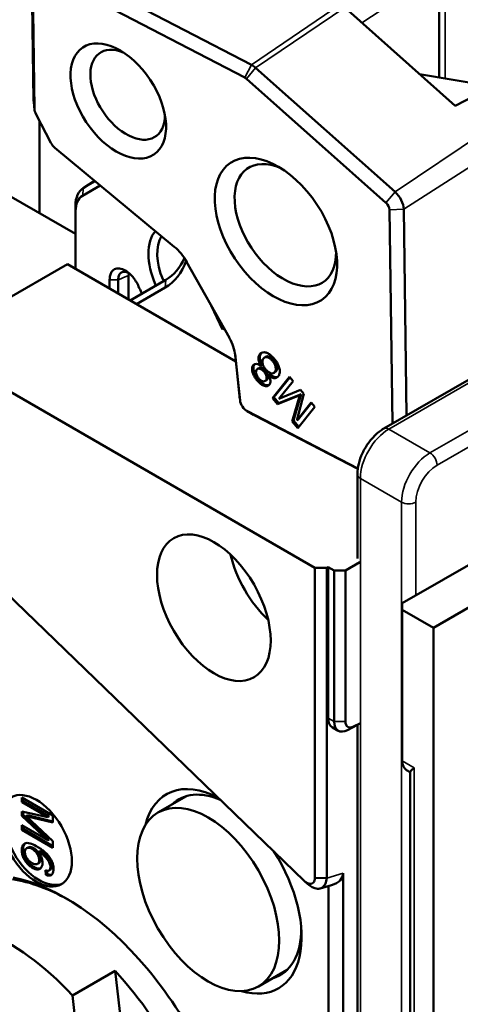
# Model space of a CAD drawing. Header units: millimetres. Extents: x 0 to 5104, y -184 to 1188.
# Tile 144 of 221: x 1515 to 1529, y 291 to 324. Entities that reach past the tile are written whole.
import ezdxf

# ---------------------------------------------------------------- set-up
doc = ezdxf.new("R2010")
doc.units = ezdxf.units.MM
doc.header["$LTSCALE"] = 2
doc.layers.add('Sichtbar (ISO)', color=7, linetype='Continuous', lineweight=50)
doc.layers.add('Sichtbar schmal (ISO)', color=7, linetype='Continuous', lineweight=35)

msp = doc.modelspace()

# ---------------------------------------------------------------- linework, layer by layer
at = {"layer": 'Sichtbar (ISO)'}
for p, q in [((1522.33, 322.112), (1516.49, 325.149)), ((1528.561, 325.289), (1528.561, 321.696)), ((1516.271, 324.727), (1522.111, 321.69)), ((1515.059, 324.166), (1515.106, 320.934)), ((1529.091, 320.756), (1525.427, 324.017)), ((1515.135, 320.655), (1515.088, 323.887)), ((1507.114, 321.914), (1516.491, 316.5)), ((1527.099, 317.894), (1522.466, 322.017)), ((1527.914, 321.804), (1530.343, 321.398)), ((1522.164, 321.653), (1526.797, 317.53)), ((1529.091, 320.756), (1530.343, 321.398)), ((1515.137, 320.625), (1515.11, 320.872)), ((1515.678, 319.523), (1515.186, 320.47)), ((1515.304, 320.243), (1515.304, 317.185)), ((1519.773, 316.077), (1515.807, 319.362)), ((1517.126, 318.269), (1516.748, 318.019)), ((1516.765, 318.03), (1517.148, 318.251)), ((1517.318, 318.11), (1516.729, 317.77)), ((1516.491, 315.342), (1516.491, 317.421)), ((1516.496, 317.255), (1516.496, 315.339)), ((1526.909, 317.306), (1527.012, 310.201)), ((1527.483, 310.473), (1527.384, 317.323)), ((1521.599, 313.054), (1520.183, 315.578)), ((1516.224, 315.496), (1514.009, 314.217)), ((1516.224, 315.496), (1521.815, 312.268)), ((1517.627, 314.686), (1517.627, 314.982)), ((1517.915, 314.979), (1517.915, 314.52)), ((1518.257, 315.125), (1518.257, 314.356)), ((1519.494, 314.977), (1518.308, 314.293)), ((1518.521, 314.17), (1519.468, 314.717)), ((1520.998, 314.126), (1521.377, 313.327)), ((1521.377, 313.327), (1521.419, 313.374)), ((1511.921, 312.647), (1524.439, 305.419)), ((1531.249, 312.647), (1526.723, 310.035)), ((1521.789, 312.514), (1521.926, 311.225)), ((1521.953, 310.975), (1521.795, 312.47)), ((1522.753, 312.391), (1522.798, 312.42)), ((1522.529, 312.016), (1522.574, 312.046)), ((1522.687, 312.147), (1522.643, 312.118)), ((1523.08, 311.891), (1523.125, 311.921)), ((1522.792, 311.619), (1522.837, 311.648)), ((1522.901, 311.81), (1522.946, 311.84)), ((1523.598, 311.752), (1523.035, 311.046)), ((1523.609, 311.739), (1523.08, 311.076)), ((1523.246, 311.02), (1523.717, 311.611)), ((1523.717, 311.611), (1523.598, 311.752)), ((1523.961, 311.322), (1523.246, 311.02)), ((1524.072, 311.19), (1523.961, 311.322)), ((1523.08, 311.076), (1523.035, 311.046)), ((1523.035, 311.046), (1523.201, 310.849)), ((1523.08, 311.076), (1523.246, 310.878)), ((1523.201, 310.849), (1523.937, 311.151)), ((1523.982, 311.181), (1523.246, 310.878)), ((1523.937, 311.151), (1523.684, 310.275)), ((1523.729, 310.305), (1523.982, 311.181)), ((1523.843, 310.311), (1524.072, 311.19)), ((1523.982, 311.181), (1523.937, 311.151)), ((1525.862, 308.707), (1522.198, 310.612)), ((1523.246, 310.878), (1523.201, 310.849)), ((1524.314, 310.901), (1523.843, 310.311)), ((1523.87, 310.055), (1524.433, 310.76)), ((1524.325, 310.888), (1523.888, 310.34)), ((1524.433, 310.76), (1524.314, 310.901)), ((1522.425, 310.486), (1525.861, 308.699)), ((1523.729, 310.305), (1523.684, 310.275)), ((1523.684, 310.275), (1523.87, 310.055)), ((1523.729, 310.305), (1523.904, 310.097)), ((1523.888, 310.34), (1523.843, 310.311)), ((1525.849, 308.521), (1525.849, 305.719)), ((1533.513, 307.801), (1527.338, 304.236)), ((1535.912, 307.777), (1528.369, 303.422)), ((1524.085, 295.02), (1512.104, 306.6)), ((1524.439, 295.115), (1524.439, 305.419)), ((1524.829, 305.413), (1524.439, 305.419)), ((1524.829, 305.413), (1524.877, 305.438)), ((1524.829, 305.413), (1524.829, 295.109)), ((1524.877, 305.438), (1524.877, 300.425)), ((1525.075, 305.324), (1524.877, 305.438)), ((1525.925, 305.597), (1525.452, 305.324)), ((1525.075, 300.311), (1525.075, 305.324)), ((1525.452, 305.324), (1525.075, 305.324)), ((1525.452, 305.324), (1525.452, 300.311)), ((1527.338, 304.018), (1527.338, 304.236)), ((1527.338, 304.018), (1527.338, 299.005)), ((1528.369, 303.422), (1527.338, 304.018)), ((1528.369, 303.422), (1528.369, 271.228)), ((1525.849, 300.195), (1525.522, 300.025)), ((1525.925, 300.245), (1525.72, 300.14)), ((1525.849, 300.198), (1525.849, 282.27)), ((1525.213, 300.006), (1525.022, 300.116)), ((1527.6, 298.628), (1527.476, 298.7)), ((1527.6, 280.299), (1527.6, 298.634)), ((1514.708, 297.636), (1514.708, 297.789)), ((1514.708, 297.789), (1515.745, 297.19)), ((1514.755, 297.664), (1514.708, 297.636)), ((1515.576, 297.135), (1514.708, 297.636)), ((1514.755, 297.761), (1514.755, 297.664)), ((1515.623, 297.163), (1514.755, 297.664)), ((1520.18, 297.834), (1519.231, 297.287)), ((1514.708, 297.183), (1514.708, 297.325)), ((1515.576, 297.135), (1514.708, 297.325)), ((1514.755, 297.21), (1514.708, 297.183)), ((1514.755, 297.315), (1514.755, 297.21)), ((1515.623, 296.396), (1514.755, 297.21)), ((1514.905, 297.198), (1514.857, 297.171)), ((1515.745, 296.99), (1514.905, 297.198)), ((1514.708, 297.183), (1515.576, 296.369)), ((1514.708, 296.718), (1514.708, 296.87)), ((1514.708, 296.87), (1515.576, 296.369)), ((1515.745, 296.332), (1514.857, 297.171)), ((1514.857, 297.171), (1515.745, 296.952)), ((1515.623, 297.163), (1515.576, 297.135)), ((1515.745, 297.19), (1515.745, 296.952)), ((1514.755, 296.745), (1514.708, 296.718)), ((1515.745, 296.119), (1514.708, 296.718)), ((1514.755, 296.843), (1514.755, 296.745)), ((1515.745, 296.174), (1514.755, 296.745)), ((1515.623, 296.396), (1515.576, 296.369)), ((1515.745, 296.332), (1515.745, 296.119)), ((1514.872, 296.104), (1514.919, 296.131)), ((1515.308, 296.012), (1515.261, 295.985)), ((1515.231, 295.581), (1515.278, 295.608)), ((1515.499, 295.37), (1515.51, 295.218)), ((1515.51, 295.218), (1515.557, 295.245)), ((1515.557, 295.245), (1515.549, 295.356)), ((1515.615, 295.364), (1515.662, 295.391)), ((1525.373, 295.27), (1525.373, 283.409)), ((1524.439, 295.115), (1524.829, 295.109)), ((1524.612, 294.767), (1524.987, 294.879)), ((1524.89, 283.846), (1524.89, 294.85)), ((1516.392, 291.218), (1517.806, 292.034)), ((1519.109, 280.708), (1517.806, 292.034)), ((1523.513, 292.061), (1522.564, 291.513)), ((1517.695, 279.891), (1516.392, 291.218))]:
    msp.add_line(p, q, dxfattribs=at)
for centre, major_axis, ratio in [((1517.914, 320.915), (-1.178, 1.779), 0.596562), ((1523.145, 316.582), (-1.509, 2.279), 0.596562), ((1521.086, 304.089), (-1.333, 2.309), 0.57735), ((1515.195, 296.35), (-0.833, 1.443), 0.57735), ((1520.898, 294.4), (1.667, -2.887), 0.57735), ((1513.977, 289.02), (-0.933, 1.617), 0.57735)]:
    msp.add_ellipse(centre, major_axis=major_axis, ratio=ratio, dxfattribs=at)
for centre, major_axis, ratio, start_param, end_param in [((1518.226, 321.122), (-0.92, 1.389), 0.596562, 5.563649, 10.144315), ((1522.337, 321.661), (-0.308, 0.465), 0.596562, 5.129639, 5.461252), ((1522.114, 321.513), (0.12, -0.182), 0.596562, 1.988047, 2.319659), ((1515.322, 320.537), (0.131, -0.246), 0.544251, 3.951842, 4.695114), ((1515.838, 319.546), (-0.165, 0.233), 0.518639, 1.310877, 2.054149), ((1523.458, 316.789), (-1.252, 1.89), 0.596562, 5.533586, 10.174378), ((1526.97, 317.538), (-0.308, 0.465), 0.596562, 3.890455, 5.129639), ((1526.747, 317.391), (0.12, -0.182), 0.596562, 0.748863, 1.988047), ((1520.285, 315.057), (-0.97, 1.68), 0.57735, 0.195281, 1.385784), ((1520.431, 315.142), (-0.867, 1.501), 0.57735, 0.29898, 1.355444), ((1519.557, 315.328), (-0.616, 0.93), 0.596562, 4.588587, 5.181999), ((1517.376, 318.032), (2.166, -3.27), 0.596562, 6.246269, 6.719106), ((1517.509, 318.121), (2.054, -3.101), 0.596562, 6.246269, 6.666652), ((1520.285, 315.057), (1.432, -2.481), 0.57735, 4.505801, 4.58685), ((1520.972, 312.804), (-0.616, 0.93), 0.596562, 3.995175, 4.588587), ((1523.443, 305.45), (-1.333, 2.309), 0.57735, 1.084101, 2.057491), ((1525.373, 300.683), (0.361, 0.561), 0.606728, 2.385264, 3.170662), ((1525.546, 300.583), (-0.333, -0.577), 0.57735, 5.497787, 7.016224), ((1525.735, 300.474), (-0.2, -0.346), 0.57735, 5.497787, 7.016224), ((1527.809, 299.277), (-0.333, -0.577), 0.57735, 5.497787, 6.283185), ((1521.369, 294.672), (-1.86, 3.221), 0.57735, 5.555325, 6.823814), ((1521.604, 294.808), (-1.684, 2.917), 0.57735, 5.625828, 6.427393), ((1515.289, 296.404), (0.833, -1.443), 0.57735, 3.198191, 6.226587), ((1521.369, 294.672), (1.86, -3.221), 0.57735, 5.742556, 7.931573), ((1524.405, 295.401), (-0.962, 0.192), 0.55862, 2.327212, 3.252665), ((1516.317, 287.909), (-3.95, 6.842), 0.57735, 5.510367, 5.848438), ((1516.176, 287.827), (-4.05, 7.015), 0.57735, 4.213013, 5.808795), ((1514.243, 286.711), (-3.833, 6.64), 0.57735, 5.090268, 6.188045), ((1521.604, 294.808), (1.684, -2.917), 0.57735, 6.138978, 7.078457), ((1515.657, 287.528), (3.833, -6.64), 0.57735, 6.188045, 8.231861)]:
    msp.add_ellipse(centre, major_axis=major_axis, ratio=ratio, start_param=start_param, end_param=end_param, dxfattribs=at)
for points in [[(1515.106, 320.934), (1515.106, 320.914), (1515.107, 320.893), (1515.11, 320.872)], [(1516.491, 317.421), (1516.49, 317.721), (1516.6, 317.934), (1516.765, 318.03)], [(1518.263, 315.203), (1518.259, 315.178), (1518.257, 315.152), (1518.257, 315.125)], [(1521.926, 311.225), (1521.926, 311.222), (1521.926, 311.219), (1521.926, 311.216)], [(1521.953, 310.973), (1521.944, 311.054), (1521.935, 311.135), (1521.926, 311.216)], [(1522.198, 310.612), (1522.139, 310.643), (1522.02, 310.755), (1521.96, 310.908), (1521.953, 310.975)], [(1522.403, 310.498), (1522.331, 310.538), (1522.26, 310.577), (1522.189, 310.617)], [(1522.403, 310.498), (1522.41, 310.494), (1522.418, 310.49), (1522.425, 310.486)], [(1524.242, 294.884), (1524.198, 294.922), (1524.153, 294.96), (1524.109, 294.998)]]:
    msp.add_open_spline(points, degree=3, dxfattribs=at)
for points, knots in [([(1516.729, 317.77), (1516.655, 317.728), (1516.597, 317.66), (1516.517, 317.483), (1516.496, 317.375), (1516.496, 317.255)], [0, 0, 0, 0, 0.0663412, 0.0663412, 0.1327016, 0.1327016, 0.1327016, 0.1327016]), ([(1517.627, 314.982), (1517.627, 315.033), (1517.633, 315.081), (1517.656, 315.168), (1517.672, 315.207), (1517.734, 315.3), (1517.784, 315.328), (1517.878, 315.36), (1517.937, 315.361), (1518.064, 315.332), (1518.13, 315.301), (1518.257, 315.215), (1518.325, 315.157), (1518.432, 315.03), (1518.468, 314.979), (1518.535, 314.871), (1518.564, 314.814), (1518.589, 314.757)], [0, 0, 0, 0, 0.0283746, 0.0283746, 0.0567631, 0.0567631, 0.1095878, 0.1095878, 0.1738274, 0.1738274, 0.2381922, 0.2381922, 0.2988195, 0.2988195, 0.3344191, 0.3344191, 0.3702467, 0.3702467, 0.3702467, 0.3702467]), ([(1518.271, 315.199), (1518.235, 315.218), (1518.2, 315.231), (1518.121, 315.248), (1518.079, 315.246), (1518.025, 315.226), (1518.008, 315.216), (1517.966, 315.181), (1517.944, 315.149), (1517.919, 315.071), (1517.914, 315.027), (1517.915, 314.979)], [0.0820961, 0.0820961, 0.0820961, 0.0820961, 0.1045766, 0.1045766, 0.1350883, 0.1350883, 0.1501394, 0.1501394, 0.1791735, 0.1791735, 0.2061483, 0.2061483, 0.2061483, 0.2061483]), ([(1522.901, 311.81), (1522.943, 311.777), (1523.026, 311.723), (1523.127, 311.704), (1523.21, 311.747), (1523.264, 311.836), (1523.28, 311.954), (1523.254, 312.087), (1523.188, 312.225), (1523.095, 312.357), (1522.985, 312.468), (1522.871, 312.546), (1522.76, 312.578), (1522.661, 312.56), (1522.59, 312.494), (1522.558, 312.39), (1522.574, 312.266), (1522.616, 312.168), (1522.643, 312.118)], [0.0087155, 0.0087155, 0.0087155, 0.0087155, 0.0664555, 0.1339241, 0.1987028, 0.2588099, 0.3195897, 0.382152, 0.4423923, 0.4989775, 0.5553893, 0.6153762, 0.6776956, 0.7392987, 0.8011257, 0.8659653, 0.9323066, 0.9907361, 0.9907361, 0.9907361, 0.9907361]), ([(1522.687, 312.147), (1522.66, 312.198), (1522.618, 312.295), (1522.603, 312.42), (1522.629, 312.507), (1522.66, 312.544), (1522.671, 312.554)], [-0.9907361, -0.9907361, -0.9907361, -0.9907361, -0.9323066, -0.8659653, -0.8011257, -0.7712259, -0.7712259, -0.7712259, -0.7712259]), ([(1522.8, 312.005), (1522.775, 312.035), (1522.732, 312.102), (1522.694, 312.206), (1522.693, 312.301), (1522.723, 312.374), (1522.783, 312.412), (1522.862, 312.412), (1522.948, 312.37), (1523.003, 312.319), (1523.028, 312.291)], [-0.9807691, -0.9807691, -0.9807691, -0.9807691, -0.863713, -0.7422682, -0.6198383, -0.4992808, -0.3786233, -0.2570459, -0.135218, -0.0192309, -0.0192309, -0.0192309, -0.0192309]), ([(1523.073, 312.32), (1523.048, 312.349), (1522.992, 312.4), (1522.907, 312.442), (1522.84, 312.442), (1522.808, 312.427), (1522.798, 312.42)], [0.0192309, 0.0192309, 0.0192309, 0.0192309, 0.135218, 0.2570459, 0.3786233, 0.4419026, 0.4419026, 0.4419026, 0.4419026]), ([(1523.028, 312.291), (1523.054, 312.261), (1523.102, 312.192), (1523.142, 312.084), (1523.144, 311.987), (1523.113, 311.911), (1523.051, 311.869), (1522.972, 311.87), (1522.883, 311.917), (1522.825, 311.973), (1522.8, 312.005)], [-0.9807691, -0.9807691, -0.9807691, -0.9807691, -0.8627583, -0.7400638, -0.6176216, -0.4999794, -0.3819932, -0.258671, -0.135929, -0.0192308, -0.0192308, -0.0192308, -0.0192308]), ([(1523.125, 311.921), (1523.135, 311.927), (1523.162, 311.952), (1523.189, 312.017), (1523.187, 312.114), (1523.146, 312.221), (1523.099, 312.29), (1523.073, 312.32)], [0.4388787, 0.4388787, 0.4388787, 0.4388787, 0.4999794, 0.6176216, 0.7400638, 0.8627583, 0.9807691, 0.9807691, 0.9807691, 0.9807691]), ([(1522.643, 312.118), (1522.608, 312.144), (1522.542, 312.182), (1522.458, 312.19), (1522.389, 312.149), (1522.338, 312.047), (1522.36, 311.902), (1522.443, 311.739), (1522.52, 311.631), (1522.609, 311.539), (1522.717, 311.462), (1522.807, 311.437), (1522.887, 311.455), (1522.941, 311.501), (1522.971, 311.586), (1522.96, 311.688), (1522.924, 311.769), (1522.901, 311.81)], [-0.988471, -0.988471, -0.988471, -0.988471, -0.9282595, -0.8611026, -0.7966476, -0.7333475, -0.6082523, -0.553195, -0.4998536, -0.4456108, -0.3880614, -0.3051389, -0.2638997, -0.2020742, -0.1377096, -0.0705114, -0.0108447, -0.0108447, -0.0108447, -0.0108447]), ([(1522.918, 311.484), (1522.903, 311.478), (1522.851, 311.467), (1522.761, 311.491), (1522.654, 311.568), (1522.565, 311.661), (1522.488, 311.768), (1522.404, 311.931), (1522.383, 312.076), (1522.422, 312.154), (1522.441, 312.175), (1522.442, 312.176)], [0.2667703, 0.2667703, 0.2667703, 0.2667703, 0.3051389, 0.3880614, 0.4456108, 0.4998536, 0.553195, 0.6082523, 0.7333475, 0.7966476, 0.8012505, 0.8012505, 0.8012505, 0.8012505]), ([(1522.566, 311.712), (1522.547, 311.736), (1522.513, 311.789), (1522.481, 311.871), (1522.479, 311.943), (1522.505, 312.001), (1522.552, 312.033), (1522.612, 312.032), (1522.679, 311.997), (1522.723, 311.957), (1522.743, 311.934)], [-0.9807691, -0.9807691, -0.9807691, -0.9807691, -0.8645782, -0.7420545, -0.6173808, -0.4994818, -0.3819126, -0.2586095, -0.1358472, -0.0192309, -0.0192309, -0.0192309, -0.0192309]), ([(1522.743, 311.934), (1522.764, 311.91), (1522.801, 311.856), (1522.836, 311.77), (1522.84, 311.692), (1522.816, 311.631), (1522.767, 311.601), (1522.701, 311.605), (1522.631, 311.643), (1522.587, 311.686), (1522.566, 311.712)], [-0.9807691, -0.9807691, -0.9807691, -0.9807691, -0.8632766, -0.7412296, -0.6178638, -0.4976611, -0.3777093, -0.2567226, -0.1354424, -0.0192308, -0.0192308, -0.0192308, -0.0192308]), ([(1522.788, 311.963), (1522.768, 311.986), (1522.724, 312.027), (1522.656, 312.062), (1522.606, 312.062), (1522.581, 312.05), (1522.574, 312.046)], [0.0192309, 0.0192309, 0.0192309, 0.0192309, 0.1358472, 0.2586095, 0.3819126, 0.438799, 0.438799, 0.438799, 0.438799]), ([(1522.837, 311.648), (1522.844, 311.653), (1522.865, 311.672), (1522.885, 311.722), (1522.88, 311.8), (1522.846, 311.885), (1522.809, 311.939), (1522.788, 311.963)], [0.4421031, 0.4421031, 0.4421031, 0.4421031, 0.4976611, 0.6178638, 0.7412296, 0.8632766, 0.9807691, 0.9807691, 0.9807691, 0.9807691]), ([(1523.205, 311.754), (1523.194, 311.749), (1523.151, 311.737), (1523.07, 311.753), (1522.988, 311.806), (1522.946, 311.84)], [-0.1595469, -0.1595469, -0.1595469, -0.1595469, -0.1339241, -0.0664555, -0.0087155, -0.0087155, -0.0087155, -0.0087155]), ([(1526.723, 310.035), (1526.623, 309.977), (1526.529, 309.904), (1526.354, 309.738), (1526.274, 309.644), (1526.13, 309.441), (1526.067, 309.332), (1525.963, 309.106), (1525.922, 308.989), (1525.865, 308.755), (1525.849, 308.637), (1525.849, 308.521)], [0, 0, 0, 0, 0.314159, 0.314159, 0.628319, 0.628319, 0.942478, 0.942478, 1.256637, 1.256637, 1.570796, 1.570796, 1.570796, 1.570796]), ([(1527.737, 298.774), (1527.695, 298.74), (1527.657, 298.708), (1527.612, 298.662), (1527.6, 298.645), (1527.6, 298.634)], [0, 0, 0, 0, 0.04194307, 0.04194307, 0.07766028, 0.07766028, 0.07766028, 0.07766028]), ([(1515.51, 295.218), (1515.547, 295.204), (1515.618, 295.186), (1515.693, 295.202), (1515.745, 295.27), (1515.77, 295.376), (1515.765, 295.498), (1515.731, 295.627), (1515.671, 295.751), (1515.589, 295.862), (1515.495, 295.96), (1515.4, 296.039), (1515.296, 296.11), (1515.147, 296.198), (1514.962, 296.282), (1514.826, 296.283), (1514.748, 296.211), (1514.711, 296.12), (1514.705, 296.007), (1514.731, 295.876), (1514.784, 295.743), (1514.859, 295.625), (1514.953, 295.529), (1515.059, 295.452), (1515.164, 295.404), (1515.256, 295.394), (1515.334, 295.426), (1515.386, 295.498), (1515.405, 295.605), (1515.39, 295.729), (1515.342, 295.853), (1515.29, 295.941), (1515.261, 295.985)], [0.0083889, 0.0083889, 0.0083889, 0.0083889, 0.0374572, 0.0723463, 0.1067, 0.1379179, 0.1690127, 0.2011667, 0.2337751, 0.2642328, 0.2904124, 0.3165919, 0.3384358, 0.3586531, 0.4036544, 0.4633947, 0.4964887, 0.5290524, 0.5616864, 0.5941377, 0.6269564, 0.6606322, 0.6928601, 0.7227853, 0.7531407, 0.7861921, 0.82037, 0.8550666, 0.8900195, 0.9255892, 0.9605087, 0.9905415, 0.9905415, 0.9905415, 0.9905415]), ([(1515.334, 295.436), (1515.323, 295.432), (1515.284, 295.423), (1515.211, 295.431), (1515.106, 295.479), (1515, 295.556), (1514.906, 295.652), (1514.831, 295.77), (1514.778, 295.903), (1514.752, 296.034), (1514.758, 296.148), (1514.789, 296.224), (1514.818, 296.258), (1514.83, 296.268)], [-0.8002109, -0.8002109, -0.8002109, -0.8002109, -0.7861921, -0.7531407, -0.7227853, -0.6928601, -0.6606322, -0.6269564, -0.5941377, -0.5616864, -0.5290524, -0.4964887, -0.4783339, -0.4783339, -0.4783339, -0.4783339]), ([(1515.287, 295.725), (1515.289, 295.688), (1515.279, 295.622), (1515.227, 295.568), (1515.147, 295.565), (1515.053, 295.604), (1514.955, 295.678), (1514.875, 295.771), (1514.823, 295.888), (1514.811, 295.965), (1514.814, 295.998)], [0, 0, 0, 0, 0.126741, 0.257585, 0.383689, 0.498647, 0.609935, 0.733518, 0.865563, 1, 1, 1, 1]), ([(1514.814, 295.998), (1514.816, 296.029), (1514.834, 296.08), (1514.89, 296.12), (1514.967, 296.118), (1515.089, 296.073), (1515.196, 295.973), (1515.269, 295.83), (1515.285, 295.759), (1515.287, 295.725)], [-0.9471445, -0.9471445, -0.9471445, -0.9471445, -0.8281644, -0.7143047, -0.6079356, -0.5069181, -0.2836541, -0.1684685, -0.0506442, -0.0506442, -0.0506442, -0.0506442]), ([(1515.334, 295.752), (1515.332, 295.786), (1515.317, 295.857), (1515.243, 296.001), (1515.136, 296.1), (1515.014, 296.145), (1514.955, 296.147), (1514.926, 296.135), (1514.919, 296.131)], [0.0506442, 0.0506442, 0.0506442, 0.0506442, 0.1684685, 0.2836541, 0.5069181, 0.6079356, 0.7143047, 0.7569907, 0.7569907, 0.7569907, 0.7569907]), ([(1515.261, 295.985), (1515.292, 295.969), (1515.355, 295.931), (1515.439, 295.864), (1515.504, 295.802), (1515.563, 295.735), (1515.628, 295.635), (1515.662, 295.532), (1515.664, 295.457), (1515.647, 295.387), (1515.602, 295.345), (1515.537, 295.356), (1515.499, 295.37)], [-0.9655021, -0.9655021, -0.9655021, -0.9655021, -0.8698927, -0.7742833, -0.7236064, -0.6729295, -0.5544004, -0.4223779, -0.3555069, -0.2902445, -0.151085, -0.0331469, -0.0331469, -0.0331469, -0.0331469]), ([(1515.662, 295.391), (1515.677, 295.4), (1515.697, 295.426), (1515.711, 295.484), (1515.71, 295.559), (1515.675, 295.662), (1515.611, 295.762), (1515.551, 295.829), (1515.486, 295.891), (1515.402, 295.959), (1515.339, 295.996), (1515.308, 296.012)], [0.1948939, 0.1948939, 0.1948939, 0.1948939, 0.2902445, 0.3555069, 0.4223779, 0.5544004, 0.6729295, 0.7236064, 0.7742833, 0.8698927, 0.9655021, 0.9655021, 0.9655021, 0.9655021]), ([(1515.278, 295.608), (1515.296, 295.619), (1515.327, 295.654), (1515.336, 295.715), (1515.334, 295.752)], [0.762807, 0.762807, 0.762807, 0.762807, 0.8732594, 1, 1, 1, 1]), ([(1515.706, 295.225), (1515.69, 295.22), (1515.649, 295.217), (1515.594, 295.231), (1515.557, 295.245)], [-0.05772433, -0.05772433, -0.05772433, -0.05772433, -0.03745718, -0.00838888, -0.00838888, -0.00838888, -0.00838888]), ([(1524.085, 295.02), (1524.108, 294.997), (1524.133, 294.977), (1524.183, 294.946), (1524.208, 294.934), (1524.265, 294.917), (1524.297, 294.915), (1524.353, 294.929), (1524.376, 294.944), (1524.409, 294.984), (1524.42, 295.006), (1524.435, 295.056), (1524.439, 295.084), (1524.439, 295.115)], [-0.1083818, -0.1083818, -0.1083818, -0.1083818, -0.0925097, -0.0925097, -0.076721, -0.076721, -0.0552462, -0.0552462, -0.0336243, -0.0336243, -0.0168578, -0.0168578, -0.000001, -0.000001, -0.000001, -0.000001]), ([(1524.242, 294.884), (1524.265, 294.865), (1524.288, 294.847), (1524.354, 294.804), (1524.397, 294.784), (1524.498, 294.754), (1524.555, 294.752), (1524.633, 294.773), (1524.657, 294.784), (1524.724, 294.828), (1524.76, 294.872), (1524.809, 294.98), (1524.824, 295.041), (1524.829, 295.109)], [-0.176212, -0.176212, -0.176212, -0.176212, -0.1609772, -0.1609772, -0.1332677, -0.1332677, -0.0943409, -0.0943409, -0.0749027, -0.0749027, -0.0359229, -0.0359229, -0.000001, -0.000001, -0.000001, -0.000001])]:
    msp.add_open_spline(points, degree=3, knots=knots, dxfattribs=at)
at = {"layer": 'Sichtbar schmal (ISO)'}
for p, q in [((1528.561, 325.208), (1525.995, 323.512)), ((1528.757, 325.017), (1528.757, 321.663)), ((1522.33, 322.112), (1525.274, 324.124)), ((1525.427, 324.017), (1522.466, 322.017)), ((1522.111, 321.69), (1522.33, 322.112)), ((1522.466, 322.017), (1522.164, 321.653)), ((1515.106, 320.934), (1515.135, 320.655)), ((1527.099, 317.894), (1531.272, 320.711)), ((1531.589, 320.014), (1527.384, 317.323)), ((1517.127, 318.269), (1516.765, 318.03)), ((1516.765, 318.03), (1516.729, 317.77)), ((1526.797, 317.53), (1527.099, 317.894)), ((1516.491, 317.421), (1516.496, 317.255)), ((1527.384, 317.323), (1526.909, 317.306)), ((1517.915, 314.979), (1517.627, 314.982)), ((1519.468, 314.717), (1519.494, 314.977)), ((1519.494, 314.977), (1519.675, 315.103)), ((1531.415, 312.631), (1526.89, 310.018)), ((1521.795, 312.47), (1521.794, 312.478)), ((1523.073, 312.32), (1523.028, 312.291)), ((1522.788, 311.963), (1522.743, 311.934)), ((1528.257, 309.229), (1532.782, 311.842)), ((1533.018, 311.433), (1528.492, 308.821)), ((1521.926, 311.225), (1521.953, 310.975)), ((1522.198, 310.612), (1522.425, 310.486)), ((1528.257, 309.229), (1526.89, 310.018)), ((1525.947, 308.385), (1527.314, 307.596)), ((1525.947, 308.385), (1525.947, 273.546)), ((1527.314, 272.757), (1527.314, 307.596)), ((1527.785, 307.596), (1527.785, 304.494)), ((1524.877, 300.425), (1525.075, 300.311)), ((1525.075, 300.311), (1525.452, 300.311)), ((1525.72, 300.14), (1525.522, 300.025)), ((1527.338, 299.005), (1527.737, 298.774)), ((1527.737, 298.774), (1527.737, 279.778)), ((1515.287, 295.725), (1515.334, 295.752)), ((1525.373, 295.27), (1524.829, 295.109))]:
    msp.add_line(p, q, dxfattribs=at)
for centre, major_axis, ratio, start_param, end_param in [((1791.838, 464.065), (280.934, 151.329), 0.019982, 3.354968, 3.360374), ((1526.89, 308.93), (-0.667, -1.155), 0.57735, 3.926991, 5.497787), ((1526.89, 309.746), (-0.167, 0.289), 0.57735, 5.497787, 6.283185), ((1528.257, 308.14), (0.667, 1.155), 0.57735, 0.785398, 2.356194), ((1528.257, 308.957), (-0.167, 0.289), 0.57735, 3.926991, 5.497787), ((1528.492, 308.004), (-0.5, -0.866), 0.57735, 3.926991, 5.497787), ((1526.183, 308.521), (-0.333, 0), 0.57735, 0, 0.785398), ((1527.55, 307.732), (-0.333, 0), 0.57735, 0.785398, 2.356194)]:
    msp.add_ellipse(centre, major_axis=major_axis, ratio=ratio, start_param=start_param, end_param=end_param, dxfattribs=at)

doc.saveas('drawing.dxf')
